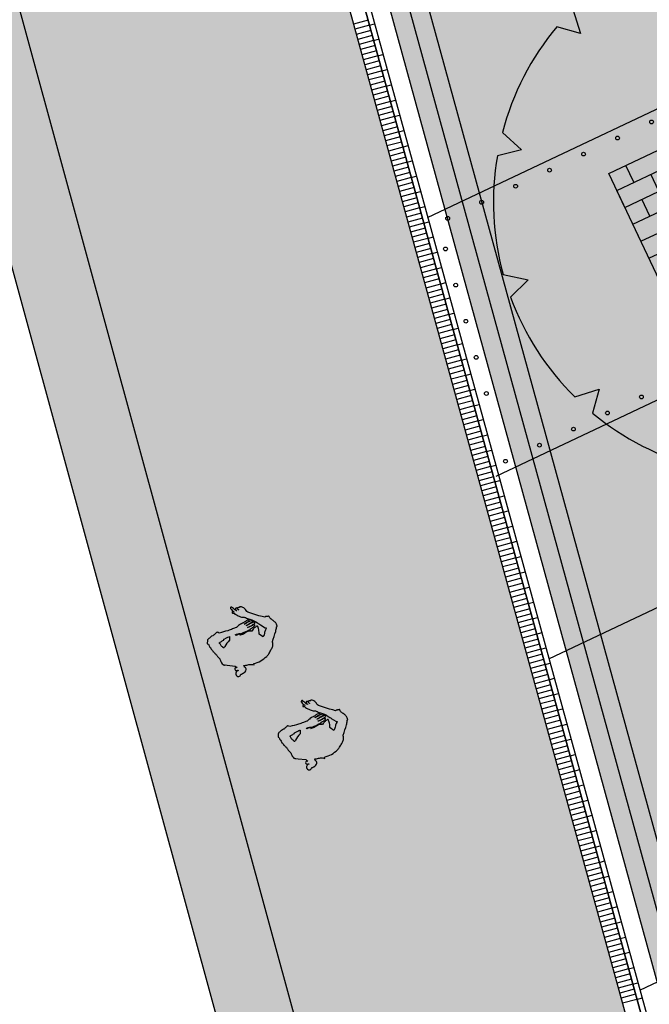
# Model space of a CAD drawing. Header units: metres. Extents: x 233585 to 233911, y 556986 to 557213.
# Tile 13 of 58: x 233748 to 233757, y 557077 to 557090. Entities that reach past the tile are written whole.
import ezdxf

# ---------------------------------------------------------------- set-up
doc = ezdxf.new("R2010")
doc.units = ezdxf.units.M
for name, color, linetype, true_color in [('_D_bepl hatch sierbeplanting', 7, 'Continuous', 0x5cab67), ('_D_Bomen1', 7, 'Continuous', 0x12f429), ('_D_People from above', 7, 'Continuous', 0xfc0000)]:
    doc.layers.add(name, color=color, linetype=linetype, true_color=true_color)
for name, color, linetype in [('_D_Buildings', 4, 'Continuous'), ('_D_Design lines', 5, 'Continuous'), ('_D_Fiets pinnen', 4, 'Continuous'), ('_D_Furniture', 2, 'Continuous'), ('_D_Hatch_Brick', 7, 'Continuous'), ('_D_Hatches_materials', 253, 'Continuous'), ('hatch', 254, 'Continuous')]:
    doc.layers.add(name, color=color, linetype=linetype)
pattern_1 = [(115.32957, (233765.316856, 557067.03655), (-0.091886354, 0.03284658), [0.276, -0.069, -0.069]), (205.32957, (233765.37922, 557067.06607), (-0.091886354, 0.03284658), [0.276, -0.138])]
pattern_2 = [(115.32957, (233757.10698, 557075.32204), (-0.13557928, -0.06417366), []), (205.32957, (233757.10698, 557075.32204), (0.1283473, -0.2711586), [0.15, -0.15]), (205.32957, (233756.90723, 557075.39345), (0.1283473, -0.2711586), [0.15, -0.15])]
pattern_3 = [(25.32957, (233760.73632, 557062.104), (-0.1069561, 0.2259655), []), (115.3296, (233760.7363, 557062.104), (-0.451931, -0.2139122), [0.25, -0.25]), (115.3296, (233760.85533, 557062.4369), (-0.451931, -0.2139122), [0.25, -0.25])]

# ---------------------------------------------------------------- blocks, each defined once
blk = doc.blocks.new('B6')
at = {"layer": 'hatch'}
h = blk.add_hatch(color=256, dxfattribs=at)
h.dxf.hatch_style = 1
edge = h.paths.add_edge_path()
edge.add_arc((-206.9, 90.7), 14.8, 255.2452, 269.6206)
edge.add_arc((-206.8, 104.1), 28.3, 269.6206, 290.0604)
edge.add_arc((-196.6, 76.1), 1.53, 14.43737, 110.0604, ccw=False)
edge.add_arc((-117.4, 53.7), 81, 163.66399, 175.47194)
edge.add_arc((-540.5, 96.9), 344.3, 348.05914, 353.87411, ccw=False)
edge.add_arc((-270.4, 39.7), 68.3, 315.13598, 348.05914, ccw=False)
edge.add_line((-222, -8.4), (-209.2, -10.9))
edge.add_arc((32.5, -43.5), 243.8, 172.32207, 203.54127)
edge.add_arc((-57.7, -82.7), 145.5, 203.54127, 215.60304)
edge.add_arc((5.6, -37.4), 223.4, 215.60304, 225.5419)
edge.add_arc((-168.9, -215.2), 25.8, 32.15607, 45.5419, ccw=False)
edge.add_arc((-89.3, -165.2), 68.3, 212.15607, 238.63532)
edge.add_arc((-86.6, -160.8), 73.4, 238.63532, 264.96412)
edge.add_arc((-94, -244.4), 10.6, 50.83882, 84.96412, ccw=False)
edge.add_arc((2399.6, 2817.3), 3938.1, 230.83882, 232.22303)
edge.add_arc((87.1, -166.5), 163.1, 232.22303, 245.68556)
edge.add_arc((16.9, -321.9), 7.47, 27.07141, 65.68556, ccw=False)
edge.add_arc((19.4, -320.7), 4.64, -14.48083, 27.07141, ccw=False)
edge.add_arc((25.5, -322.2), 1.62, 165.51917, 265.09106)
edge.add_arc((44.3, -102.6), 222.1, 265.09106, 269.57522)
edge.add_arc((43.1, -272.2), 52.5, 269.57522, 300.92546)
edge.add_arc((710.6, -1386.4), 1246.4, 119.48729, 120.92546, ccw=False)
edge.add_arc((73.9, -260.5), 47, 299.48729, 308.2854)
edge.add_arc((131.5, -333.4), 45.8, 89.59962, 128.2854, ccw=False)
edge.add_arc((131.8, -277.5), 10.1, 269.59962, 296.02121)
edge.add_arc((135.4, -284.9), 1.83, 296.02121, 363.97879)
edge.add_arc((468.3, -261.8), 331.8, 182.6286, 183.97879, ccw=False)
edge.add_arc((143.3, -276.7), 6.45, 140.6726, 182.6286, ccw=False)
edge.add_arc((134.6, -269.6), 4.79, 320.6726, 370.69621)
edge.add_arc((154.4, -265.8), 15.4, 173.75145, 190.69621, ccw=False)
edge.add_arc((145.5, -264.9), 6.4, 126.24855, 173.75145, ccw=False)
edge.add_arc((140.4, -258), 2.1, 306.24855, 386.58252)
edge.add_line((142.3, -257.1), (139.1, -250.5))
edge.add_line((139.1, -250.5), (153.8, -231.6))
edge.add_line((153.8, -231.6), (169.6, -205.9))
edge.add_line((169.6, -205.9), (235.4, -125.3))
edge.add_arc((258.3, -155.6), 38, 97.86634, 127.02785, ccw=False)
edge.add_arc((243.1, -45.7), 73, 277.86634, 310.20059)
edge.add_arc((261, -66.9), 45.2, 310.20059, 345.24572)
edge.add_arc((299, -76.9), 5.94, 345.24572, 415.1109)
edge.add_line((302.4, -72), (300.4, -70.6))
edge.add_arc((271, -39.4), 42.9, 313.15081, 315.97596)
edge.add_arc((296.7, -64.2), 7.14, 315.97596, 360.82695)
edge.add_line((303.9, -64.1), (303.8, -55.9))
edge.add_arc((301.9, -56.1), 1.89, 3.75335, 60.9646)
edge.add_arc((296.1, -66.4), 13.8, 60.9646, 106.00446)
edge.add_arc((297.9, -72.8), 20.4, 106.00446, 133.99554)
edge.add_arc((283.4, -57.7), 0.56, 121.25723, 313.99554, ccw=False)
edge.add_arc((316.3, -112), 64, 103.5854, 121.25723, ccw=False)
edge.add_arc((299.7, -43.3), 6.7, 283.5854, 311.14554)
edge.add_arc((298, -41.3), 9.24, 311.14554, 422.26033)
edge.add_arc((296.7, -43.8), 12.1, 62.26033, 104.90221)
edge.add_arc((296.7, -43.8), 12.1, 104.90221, 136.00476)
edge.add_arc((279, -26.8), 12.5, 283.99524, 316.00476, ccw=False)
edge.add_arc((281.9, -38.3), 0.623, 139.92254, 283.99524, ccw=False)
edge.add_arc((306.4, -58.9), 32.6, 119.77929, 139.92254, ccw=False)
edge.add_arc((15.6, 449.3), 552.9, 299.77929, 301.42555)
edge.add_arc((490.5, -327.9), 357.9, 118.57445, 121.42555, ccw=False)
edge.add_arc((333.8, -40.2), 30.3, 107.27833, 118.57445, ccw=False)
edge.add_arc((322.3, -3.3), 8.34, 287.27833, 347.46656)
edge.add_arc((322.1, -3.9), 8.42, 351.78015, 452.47117)
edge.add_line((321.7, 4.5), (318.1, 4.3))
edge.add_arc((349.8, -109.9), 118.5, 105.51899, 124.58134)
edge.add_arc((105.6, 244.3), 311.7, 304.30633, 304.58134, ccw=False)
edge.add_line((281.3, -13.1), (284.2, -10.1))
edge.add_arc((277.9, -4), 8.72, 315.94598, 363.14887)
edge.add_arc((270.5, -4.4), 16.2, 3.14887, 28.06819)
edge.add_arc((280.6, 1), 4.69, 28.06819, 137.85593)
edge.add_arc((284.9, -2.9), 10.4, 137.85593, 169.14626)
edge.add_arc((258.9, 2.1), 16.1, 330.60209, 349.14626, ccw=False)
edge.add_arc((267.4, -2.7), 6.24, 293.33703, 330.60209, ccw=False)
edge.add_arc((296.5, -70.1), 67.2, 113.33703, 130.95292)
edge.add_arc((488.7, -291.6), 360.5, 130.95292, 138.00421)
edge.add_arc((282.5, -106), 83, 138.00421, 161.20425)
edge.add_arc((185.5, -73), 19.5, 307.3909, 341.20425, ccw=False)
edge.add_arc((242.1, -147), 73.7, 127.3909, 142.6091)
edge.add_arc((923.7, -667.9), 931.5, 142.6091, 143.91968)
edge.add_arc((1.6, 4), 209.4, 302.74516, 323.91968, ccw=False)
edge.add_arc((225.3, -343.9), 204.2, 122.74516, 131.11094)
edge.add_line((91, -190), (89.7, -189.7))
edge.add_line((89.7, -189.7), (50.7, -219.9))
edge.add_arc((49.2, -218), 2.41, 262.22304, 307.77696, ccw=False)
edge.add_arc((48.6, -222.4), 2.03, 82.22304, 217.77696)
edge.add_arc((45.8, -224.6), 1.59, -70.64896, 37.77696, ccw=False)
edge.add_arc((48.3, -231.9), 6.18, 109.35104, 160.64896)
edge.add_arc((9.4, -245.6), 36.7, 25.34605, 40.35668)
edge.add_arc((-53.8, -299.3), 119.6, 40.35668, 55.71575)
edge.add_arc((157.7, 11), 255.9, 226.33435, 235.71575, ccw=False)
edge.add_line((-19, -174.1), (12.7, -151.5))
edge.add_arc((-32.6, -56.9), 104.8, 295.57714, 298.18074)
edge.add_line((16.9, -149.3), (23.2, -151.7))
edge.add_arc((83.8, 9.9), 172.5, 249.44148, 263.67555)
edge.add_arc((78.8, -35.7), 126.7, 263.67555, 272.96069)
edge.add_arc((85, -156.5), 5.72, 272.96069, 368.91816)
edge.add_arc((-61.9, -179.6), 154.5, 8.91816, 14.44629)
edge.add_arc((-3.1, -164.4), 93.7, 14.44629, 30.23726)
edge.add_arc((-165.5, -259.1), 281.7, 30.23726, 34.68595)
edge.add_arc((-7, -60.3), 82.6, 332.27274, 381.73545)
edge.add_arc((151, -10.7), 83.5, 165.45539, 193.24174, ccw=False)
edge.add_arc((42.6, 17.4), 28.5, 345.45539, 348.714)
edge.add_arc((19.4, -3.4), 53.3, 2.24008, 16.60219, ccw=False)
edge.add_arc((74.2, -1.2), 1.45, 182.24008, 350.44961)
edge.add_arc((144.3, -13), 69.6, 160.59426, 170.44961, ccw=False)
edge.add_arc((26.8, 28.4), 54.9, 340.59426, 357.81326)
edge.add_line((81.7, 26.3), (80, 45.2))
edge.add_line((80, 45.2), (87.9, 47.5))
edge.add_arc((2813.7, -79.1), 2728.7, 177.34035, 177.39086)
edge.add_arc((-254.8, 60.7), 343, 352.32891, 357.39086, ccw=False)
edge.add_arc((75.5, 16.2), 9.66, 327.97543, 352.32891, ccw=False)
edge.add_arc((106.6, -3.3), 27, 147.97543, 172.36923)
edge.add_arc((166.1, -11.2), 87.1, 172.36923, 187.95113)
edge.add_line((79.9, -23.3), (79.7, -41.7))
edge.add_line((79.7, -41.7), (82.3, -69.9))
edge.add_line((82.3, -69.9), (83.6, -79.5))
edge.add_arc((70.3, -81.3), 13.4, -9.18061, 7.73413, ccw=False)
edge.add_arc((106.7, -87.1), 23.4, 170.81939, 190.2427)
edge.add_arc((87.4, -90.6), 3.85, 190.2427, 294.72194)
edge.add_line((89, -94.1), (90.1, -106.9))
edge.add_arc((124.2, -104.2), 34.3, 184.55127, 201.55832)
edge.add_arc((-2.5, -154.2), 101.9, 11.43452, 21.55832, ccw=False)
edge.add_arc((109.4, -131.6), 12.2, 191.43452, 232.15664)
edge.add_arc((105, -137.3), 4.97, 232.15664, 337.84336)
edge.add_arc((91.8, -131.9), 19.2, 337.84336, 361.9882)
edge.add_arc((-496.3, -152.3), 607.6, 1.9882, 5.75114)
edge.add_arc((201.2, -82.1), 93.4, 175.62719, 185.75114, ccw=False)
edge.add_arc((108.9, -75), 0.795, -16.88683, 175.62719, ccw=False)
edge.add_line((109.6, -75.2), (109.9, -90.2))
edge.add_arc((199, -88.4), 89.1, 181.16471, 187.9668)
edge.add_arc((290.1, -75.6), 181.1, 187.9668, 194.09472)
edge.add_arc((-34.8, -157.2), 154, 7.42354, 14.09472, ccw=False)
edge.add_arc((143.5, -134), 25.9, 187.42354, 216.44899)
edge.add_arc((128.2, -145.3), 6.81, 216.44899, 287.87177)
edge.add_arc((127.5, -143.3), 8.9, 287.87177, 337.01181)
edge.add_arc((130.7, -144.7), 5.49, 337.01181, 366.62904)
edge.add_arc((65.5, -152.2), 71.1, 6.62904, 12.63418)
edge.add_arc((145.7, -134.3), 11.1, 178.67608, 192.63418, ccw=False)
edge.add_arc((103.1, -133.3), 31.5, 358.67608, 370.65084)
edge.add_arc((215.9, -112.1), 83.3, 178.89774, 190.65084, ccw=False)
edge.add_arc((69.6, -109.3), 63.1, 358.89774, 373.4505)
edge.add_arc((224.9, -72.1), 96.6, 184.79668, 193.4505, ccw=False)
edge.add_arc((190.2, -75), 61.8, 176.57736, 184.79668, ccw=False)
edge.add_arc((129.6, -71.4), 1.1, 79.43961, 176.57736, ccw=False)
edge.add_arc((129.7, -70.9), 0.587, 2.11802, 79.43961, ccw=False)
edge.add_arc((321.4, -63.8), 191.2, 182.11802, 186.31204)
edge.add_arc((197.2, -77.5), 66.3, 186.31204, 202.67328)
edge.add_arc((127.8, -106.5), 8.89, -4.50482, 22.67328, ccw=False)
edge.add_line((136.7, -107.2), (139.2, -131.1))
edge.add_arc((145.9, -130.4), 6.78, 186.00457, 339.4851)
edge.add_arc((141.2, -128.6), 11.8, 339.4851, 365.86199)
edge.add_line((153, -127.4), (152, -95.4))
edge.add_arc((111, -96.7), 41, 1.80154, 21.8133)
edge.add_arc((193, -63.9), 47.3, 173.62727, 201.8133, ccw=False)
edge.add_arc((146.5, -58.7), 0.534, -7.51533, 173.62727, ccw=False)
edge.add_line((147, -58.8), (149.9, -68.1))
edge.add_line((149.9, -68.1), (153.5, -80.7))
edge.add_line((153.5, -80.7), (154.4, -88.3))
edge.add_line((154.4, -88.3), (156.9, -104.5))
edge.add_arc((166.9, -103), 10.1, 188.7313, 238.70779)
edge.add_arc((164.1, -107.4), 4.86, 238.70779, 341.94511)
edge.add_arc((157.3, -105.2), 12.1, 341.94511, 382.00756)
edge.add_arc((171.8, -99.3), 3.54, 159.01048, 202.00756, ccw=False)
edge.add_line((168.5, -98.1), (168, -86.5))
edge.add_arc((119.5, -88.5), 48.6, 2.31539, 14.43723)
edge.add_arc((6545.3, 1565.8), 6586.8, 194.22923, 194.43723, ccw=False)
edge.add_arc((185, -47), 25.2, 177.14537, 194.22923, ccw=False)
edge.add_arc((64.3, -41), 95.7, 357.14537, 380.75554)
edge.add_arc((-315.4, -184.9), 501.7, 20.75554, 23.43846)
edge.add_arc((155.5, 19.3), 11.6, 175.23281, 203.43846, ccw=False)
edge.add_arc((-106.2, 41.1), 251.1, 355.23281, 362.78844)
edge.add_arc((447.7, 68.1), 303.5, 174.17719, 182.78844, ccw=False)
edge.add_arc((-1036.2, 236.5), 1190, 353.35812, 357.15616)
edge.add_arc((133.8, 209.2), 36.8, 300.28429, 332.51349)
edge.add_arc((160.3, 195.4), 6.88, 332.51349, 387.48651)
edge.add_arc((215.3, 224.1), 55.2, 200.88064, 207.48651, ccw=False)
edge.add_arc((-1032.6, -252), 1280.4, 20.88064, 22.1432)
edge.add_arc((173, 238.6), 21.2, 177.43504, 202.1432, ccw=False)
edge.add_arc((96.9, 242.1), 55.1, 357.43504, 379.12426)
edge.add_arc((-1217, -213.5), 1445.7, 19.12426, 20.32896)
edge.add_arc((123.5, 283.1), 16.1, 20.32896, 74.56424)
edge.add_arc((136.3, 329.3), 31.9, 235.40606, 254.56424, ccw=False)
edge.add_arc((94.9, 269.3), 41.1, 55.40606, 74.25412)
edge.add_arc((104.2, 302.4), 6.68, 74.25412, 149.12927)
edge.add_arc((93.6, 308.8), 5.7, 283.98184, 329.12927, ccw=False)
edge.add_arc((81.7, 356.7), 55.1, 267.00537, 283.98184, ccw=False)
edge.add_arc((78, 285.9), 15.8, 87.00537, 116.37029)
edge.add_arc((54.6, 333), 36.8, 266.47653, 296.37029, ccw=False)
edge.add_arc((50.9, 273.4), 22.9, 86.47653, 123.52347)
edge.add_arc((24.7, 313), 24.6, 266.82817, 303.52347, ccw=False)
edge.add_arc((23, 282.4), 6.05, 86.82817, 133.48675)
edge.add_arc((9.8, 296.4), 13.2, 292.66514, 313.48675, ccw=False)
edge.add_arc((856.7, -1731.8), 2184.8, 112.66514, 113.29291)
edge.add_arc((-48, 369.7), 103.3, 280.23852, 293.29291, ccw=False)
edge.add_arc((-16.7, 196.5), 72.8, 100.23852, 111.11347)
edge.add_arc((7.9, 132.6), 141.3, 111.11347, 118.47077)
edge.add_arc((-65.3, 267.6), 12.3, 267.28833, 298.47077, ccw=False)
edge.add_arc((-72.6, 113.6), 141.8, 87.28833, 105.65323)
edge.add_arc((-102.5, 220.3), 31.1, 105.65323, 141.78257)
edge.add_arc((-120.8, 234.7), 7.68, 141.78257, 188.21743)
edge.add_arc((-133.8, 232.9), 5.41, -29.62818, 8.21743, ccw=False)
edge.add_line((-129.1, 230.2), (-138.7, 213.3))
edge.add_line((-138.7, 213.3), (-170.7, 151.6))
edge.add_arc((230.2, -494.5), 760.5, 121.82072, 123.57959)
edge.add_arc((-199.7, 148.3), 13.1, 315.17837, 368.24292)
edge.add_arc((-197.4, 152.2), 10.9, 349.43163, 406.67378)
edge.add_arc((-199.5, 149.9), 13.9, 46.67378, 152.75991)
edge.add_arc((-197.3, 148.8), 16.5, 152.75991, 188.03999)
edge.add_arc((-221, 145.4), 7.46, -35.74171, 8.03999, ccw=False)
edge.add_arc((-216.8, 142.4), 2.29, 172.33717, 324.25829, ccw=False)
edge.add_arc((-244.3, 146.1), 25.5, 352.33717, 417.78224)
edge.add_arc((-244.4, 146), 25.7, 57.78224, 139.42846)
edge.add_arc((-249.4, 150.3), 19.1, 139.42846, 206.8312)
edge.add_arc((-224.2, 163), 47.3, 206.8312, 225.86526)
edge.add_arc((-258.9, 127.2), 2.49, -32.42803, 45.86526, ccw=False)
edge.add_arc((-248, 120.3), 10.4, 147.57197, 212.42803)
edge.add_arc((-266.4, 108.7), 11.4, -1.954, 32.42803, ccw=False)
edge.add_arc((-212.8, 106.8), 42.2, 178.046, 239.17435)
edge.add_arc((-225.5, 85.6), 17.5, 239.17435, 327.95953)
edge = h.paths.add_edge_path(flags=16)
edge.add_line((91.1, 104), (61.1, 115.6))
edge.add_arc((-116.9, 41.2), 192.9, 22.69797, 43.63188)
edge.add_arc((45.8, 196.2), 31.8, 200.20329, 223.63188, ccw=False)
edge.add_arc((19.5, 186.6), 3.8, 99.79671, 200.20329, ccw=False)
edge.add_arc((-16.4, 394.8), 207.5, 279.79671, 281.21343)
edge.add_arc((20.1, 210.7), 19.8, 281.21343, 318.78657)
edge.add_arc((43.4, 190.2), 11.3, 101.21343, 138.78657, ccw=False)
edge.add_arc((-63.1, 727.3), 536.3, 281.21343, 283.99032)
edge.add_arc((68.5, 199.2), 7.95, 56.29321, 103.99032, ccw=False)
edge.add_arc((70.6, 202.3), 4.18, 3.70679, 56.29321, ccw=False)
edge.add_arc((168.1, 208.7), 93.5, 183.70679, 189.63363)
edge.add_arc((196.8, 213.5), 122.6, 189.63363, 196.73078)
edge.add_arc((35.8, 165.2), 45.5, -2.66964, 16.73078, ccw=False)
edge.add_arc((83.1, 162.9), 1.84, 177.33036, 275.55924)
edge.add_arc((49.4, 508.6), 349.1, 275.55924, 275.99703)
edge.add_line((85.9, 161.4), (90.7, 127.5))
edge.add_arc((-1.1, 114.3), 92.7, -3.93104, 8.17814, ccw=False)
edge.add_arc((2813.7, -79.1), 2728.7, 176.06896, 176.1515)
at = {"color": 0}
for points in [[(-210.7, 76.3, 0.062807), (-207, 75.8, 0.089423), (-197.1, 77.5, -0.443259), (-195.1, 76.5, 0.051568), (-198.1, 60.1, -0.025378), (-203.6, 25.6, -0.144651), (-222, -8.4), (-209.2, -10.9, 0.137068), (-191.1, -140.8, 0.052678), (-176, -167.4, 0.043394), (-150.8, -196.8, -0.058473), (-147.1, -201.5, 0.116054), (-124.8, -223.5, 0.115389), (-93, -233.9, -0.15001), (-87.3, -236.2, 0.00604), (-12.8, -295.4, 0.058809), (20, -315.1, -0.170099), (23.5, -318.6, -0.183319), (23.9, -321.8, 0.464035), (25.3, -323.8, 0.019568), (42.7, -324.7, 0.137651), (70, -317.2, -0.006275), (97.1, -301.5, 0.038408), (103.1, -297.4, -0.17042), (131.8, -287.6, 0.115799), (136.3, -286.6, 0.305528), (137.3, -284.8, -0.005891), (136.8, -277, -0.18514), (138.3, -272.6, 0.221803), (139.3, -268.7, -0.07407), (139.1, -264.2, -0.210291), (141.7, -259.7, 0.365621), (142.3, -257.1), (139.1, -250.5), (153.8, -231.6), (169.6, -205.9), (235.4, -125.3, -0.127932), (253.1, -118, 0.142028), (290.2, -101.4, 0.154116), (304.7, -78.4, 0.314652), (302.4, -72), (300.4, -70.6, 0.012328), (301.9, -69.1, 0.198237), (303.9, -64.1), (303.8, -55.9, 0.254949), (302.8, -54.4, 0.199093), (292.3, -53.2, 0.122745), (283.8, -58.2, -1.117833), (283.1, -57.3, -0.077261), (301.3, -49.8, 0.120837), (304.1, -48.3, 0.526765), (302.3, -33.2, 0.188237), (293.6, -32.2, 0.13655), (288, -35.5, -0.140583), (282.1, -38.9, -0.727027), (281.4, -37.9, -0.088119), (290.2, -30.6, 0.007183), (303.9, -22.5, -0.012441), (319.3, -13.6, -0.049329), (324.8, -11.3, 0.26883), (330.4, -5.1, 0.469984), (321.7, 4.5), (318.1, 4.3, 0.083368), (282.5, -12.3, -0.0012), (281.3, -13.1), (284.2, -10.1, 0.208924), (286.7, -3.6, 0.109162), (284.8, 3.2, 0.519391), (277.2, 4.1, 0.137385), (274.7, -0.9, -0.081091), (272.9, -5.8, -0.164048), (269.9, -8.5, 0.077016), (252.5, -19.4, 0.030777), (220.9, -50.5, 0.101576), (204, -79.3, -0.148619), (197.4, -88.5, 0.0665), (183.6, -102.3, 0.005719), (170.8, -119.3, -0.092655), (114.8, -172.1, 0.036519), (91, -190), (89.7, -189.7), (50.7, -219.9, -0.201426), (48.9, -220.4, 0.67168), (47, -223.6, -0.511869), (46.3, -226.1, 0.227644), (42.5, -229.9, 0.06559), (37.3, -221.8, 0.067117), (13.5, -200.4, -0.040957), (-19, -174.1), (12.7, -151.5, 0.011361), (16.9, -149.3), (23.2, -151.7, 0.062188), (64.8, -161.6, 0.040536), (85.3, -162.2, 0.445006), (90.7, -155.6, 0.024126), (87.6, -141, 0.06901), (77.9, -117.2, 0.019414), (66.1, -98.8, 0.219236), (69.7, -29.8, -0.121838), (70.2, 10.3, 0.014219), (70.5, 11.9, -0.062749), (72.7, -1.3, 0.902061), (75.6, -1.5, -0.043029), (78.6, 10.1, 0.075274), (81.7, 26.3), (80, 45.2), (87.9, 47.5, 0.00022), (87.8, 45.1, -0.022091), (85.1, 14.9, -0.106664), (83.7, 11.1, 0.106842), (79.9, 0.3, 0.068094), (79.9, -23.3), (79.7, -41.7), (82.3, -69.9), (83.6, -79.5, -0.073939), (83.6, -83.4, 0.084954), (83.6, -91.3, 0.490324), (89, -94.1), (89, -94.1), (90.1, -106.9, 0.074344), (92.3, -116.8, -0.044202), (97.5, -134, 0.179578), (101.9, -141.2, 0.496876), (109.6, -139.2, 0.105743), (111, -131.2, 0.01642), (108.3, -91.4, -0.044203), (108.1, -74.9, -1.115634), (109.6, -75.2), (109.9, -90.2, 0.029688), (110.8, -100.7, 0.026744), (114.5, -119.7, -0.029117), (117.8, -137.3, 0.127329), (122.7, -149.4, 0.322137), (130.2, -151.8, 0.217761), (135.7, -146.8, 0.129954), (136.1, -144, 0.026208), (134.9, -136.7, -0.060979), (134.6, -134, 0.052297), (134.1, -127.5, -0.051328), (132.6, -110.5, 0.063584), (130.9, -94.6, -0.037777), (128.6, -80.2, -0.035879), (128.5, -71.3, -0.45119), (129.8, -70.3, -0.350791), (130.3, -70.9, 0.018302), (131.3, -84.8, 0.071511), (136, -103.1, -0.119146), (136.7, -107.2), (139.2, -131.1, 0.791742), (152.3, -132.7, 0.115602), (153, -127.4), (152, -95.4, 0.08754), (149, -81.5, -0.123609), (146, -58.6, -1.010021), (147, -58.8), (149.9, -68.1), (153.5, -80.7), (154.4, -88.3), (156.9, -104.5, 0.221587), (161.6, -111.6, 0.48362), (168.8, -108.9, 0.176608), (168.5, -100.7, -0.189843), (168.5, -98.1), (168, -86.5, 0.052941), (166.5, -76.4, -0.000908), (160.6, -53.2, -0.074681), (159.8, -45.8, 0.103385), (153.7, -7.1, 0.011707), (144.9, 14.7, -0.123696), (144, 20.2, 0.03298), (144.6, 53.3, -0.037591), (145.8, 98.9, 0.016574), (152.3, 177.5, 0.141561), (166.4, 192.3, 0.244574), (166.4, 198.6, -0.028832), (163.8, 204.4, 0.005509), (153.4, 230.7, -0.108229), (151.9, 239.6, 0.094921), (148.9, 260.1, 0.005257), (138.6, 288.7, 0.241165), (127.8, 298.6, -0.083789), (118.2, 303.1, 0.082426), (106, 308.8, 0.338847), (98.5, 305.8, -0.199581), (95, 303.2, -0.07421), (78.8, 301.7, 0.128834), (71, 300, -0.131181), (52.4, 296.3, 0.163071), (38.3, 292.5, -0.161496), (23.4, 288.5, 0.206447), (18.9, 286.8, -0.091102), (14.8, 284.2, 0.002739), (-7.2, 274.9, -0.057022), (-29.7, 268.1, 0.047487), (-43, 264.4, 0.032113), (-59.4, 256.8, -0.136905), (-65.9, 255.3, 0.080304), (-110.8, 250.2, 0.158963), (-126.9, 239.5, 0.205429), (-128.4, 233.6, -0.16665), (-129.1, 230.2), (-138.7, 213.3), (-170.7, 151.6, 0.007675), (-190.4, 139, 0.235766), (-186.7, 150.2, 0.255093), (-189.9, 160.1, 0.499051), (-211.9, 156.3, 0.155166), (-213.6, 146.5, -0.193392), (-214.9, 141.1, -0.780732), (-219, 142.7, 0.293582), (-230.7, 167.7, 0.372126), (-263.9, 162.7, 0.302883), (-266.4, 141.6, 0.083243), (-257.2, 129, -0.355559), (-256.8, 125.9, 0.290792), (-256.8, 114.7, -0.151156), (-255, 108.3, 0.273233), (-234.5, 70.6, 0.408017)], [(91.1, 104), (61.1, 115.6), (61.1, 115.6, 0.091596), (22.8, 174.3, -0.102584), (15.9, 185.3, -0.468469), (18.9, 190.3, 0.006182), (23.9, 191.3, 0.165429), (34.9, 197.6, -0.165429), (41.2, 201.3, 0.012117), (66.6, 206.9, -0.211176), (72.9, 205.8, -0.233565), (74.8, 202.6, 0.025866), (75.9, 193, 0.030977), (79.4, 178.2, -0.084853), (81.2, 163, 0.456933), (83.3, 161.1, 0.00191), (85.9, 161.4), (90.7, 127.5, -0.052885), (91.4, 107.9, 0.00036)]]:
    blk.add_lwpolyline(points, format="xyb", close=True, dxfattribs=at)
blk = doc.blocks.new('*U2')
at = {"color": 0, "linetype": 'ByBlock', "lineweight": -2}
for p, q in [((-15.9, 334.8), (-31.8, 363.7)), ((0, 365), (-15.9, 334.8)), ((153.7, 297.9), (154.3, 330.8)), ((-182.5, 316.1), (-181.2, 282)), ((182.5, 316.1), (153.7, 297.9)), ((-181.2, 282), (-209.4, 299)), ((282, 181.2), (299, 209.4)), ((-316.1, 182.5), (-297.9, 153.7)), ((316.1, 182.5), (282, 181.2)), ((-297.9, 153.7), (-330.8, 154.3)), ((334.8, 15.9), (363.7, 31.8)), ((365, 0), (334.8, 15.9)), ((-365, 0), (-334.8, -15.9)), ((-334.8, -15.9), (-363.7, -31.8)), ((316.1, -182.5), (297.9, -153.7)), ((297.9, -153.7), (330.8, -154.3)), ((-316.1, -182.5), (-282, -181.2)), ((-282, -181.2), (-299, -209.4)), ((182.5, -316.1), (181.2, -282)), ((181.2, -282), (209.4, -299)), ((-182.5, -316.1), (-153.7, -297.9)), ((-153.7, -297.9), (-154.3, -330.8)), ((0, -365), (15.9, -334.8)), ((15.9, -334.8), (31.8, -363.7))]:
    blk.add_line(p, q, dxfattribs=at)
blk.add_circle((0, 0), 7.61, dxfattribs=at)
for start, end in [(95, 120), (65, 90), (35, 60), (125, 150), (5, 30), (155, 180), (335, 359.9999), (185, 210), (305, 330), (215, 240), (275, 300), (245, 270)]:
    blk.add_arc((0, 0), 365, start, end, dxfattribs=at)
blk = doc.blocks.new('Punaise')
at = {"layer": '_D_Furniture', "color": 1, "true_color": 0xfc0000}
blk.add_circle((0, 0), 0.025, dxfattribs=at)
blk = doc.blocks.new('*U56')
at = {"layer": '_D_Furniture'}
blk.add_blockref('Punaise', (0, 0), dxfattribs=at)
blk = doc.blocks.new('*U57')
at = {"layer": '_D_Fiets pinnen', "color": 0, "linetype": 'ByBlock', "lineweight": -2, "transparency": 16777216}
for p, rotation in [((233759.436, 557090.116), 205.3295719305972), ((233759.783, 557090.038), 115.3295719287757), ((233758.984, 557089.902), 205.3295719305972), ((233758.532, 557089.688), 205.3295719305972), ((233759.997, 557089.586), 115.3295719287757), ((233758.08, 557089.474), 205.3295719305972), ((233757.628, 557089.26), 205.3295719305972), ((233760.211, 557089.134), 115.3295719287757), ((233757.176, 557089.046), 205.3295719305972), ((233756.724, 557088.832), 205.3295719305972), ((233756.272, 557088.618), 205.3295719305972), ((233760.425, 557088.682), 115.3295719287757), ((233755.82, 557088.404), 205.3295719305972), ((233755.368, 557088.19), 205.3295719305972), ((233760.639, 557088.23), 115.3295719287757), ((233754.916, 557087.976), 205.3295719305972), ((233760.853, 557087.778), 115.3295719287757), ((233754.464, 557087.763), 205.3295719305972), ((233754.013, 557087.549), 205.3295719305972), ((233761.067, 557087.326), 115.3295719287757), ((233753.984, 557087.142), 285.7646534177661), ((233760.656, 557087.098), 25.32957193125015), ((233760.204, 557086.884), 25.32957193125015), ((233754.119, 557086.661), 285.7646534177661), ((233759.752, 557086.67), 25.32957193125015), ((233759.301, 557086.456), 25.32957193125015), ((233758.849, 557086.242), 25.32957193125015), ((233754.255, 557086.18), 285.7646534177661), ((233758.397, 557086.028), 25.32957193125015), ((233757.945, 557085.814), 25.32957193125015), ((233754.391, 557085.699), 285.7646534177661), ((233757.493, 557085.6), 25.32957193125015), ((233757.041, 557085.386), 25.32957193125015), ((233754.527, 557085.218), 285.7646534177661), ((233756.589, 557085.172), 25.32957193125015), ((233756.137, 557084.959), 25.32957193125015), ((233755.685, 557084.745), 25.32957193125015), ((233755.233, 557084.531), 25.32957193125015), ((233754.781, 557084.317), 25.32957193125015)]:
    blk.add_blockref('*U56', p, dxfattribs=dict(at, rotation=rotation))
blk = doc.blocks.new('*U58')
at = {"layer": '_D_Hatches_materials', "color": 254, "true_color": 0xe7d8d3}
blk.add_lwpolyline([(0, 0), (0, 0.2)], dxfattribs=at)
blk = doc.blocks.new('*U59')
at = {"layer": '_D_Furniture', "color": 0, "linetype": 'ByBlock', "lineweight": -2, "transparency": 16777216, "rotation": 105.3535812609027}
for p in [(233752.953, 557090.185), (233752.972, 557090.118), (233752.99, 557090.05), (233753.009, 557089.983), (233753.027, 557089.915), (233753.046, 557089.848), (233753.065, 557089.78), (233753.083, 557089.713), (233753.102, 557089.645), (233753.12, 557089.578), (233753.139, 557089.51), (233753.157, 557089.443), (233753.176, 557089.375), (233753.194, 557089.308), (233753.213, 557089.24), (233753.231, 557089.173), (233753.25, 557089.105), (233753.268, 557089.038), (233753.287, 557088.97), (233753.305, 557088.903), (233753.324, 557088.835), (233753.343, 557088.768), (233753.361, 557088.7), (233753.38, 557088.633), (233753.398, 557088.565), (233753.417, 557088.498), (233753.435, 557088.43), (233753.454, 557088.363), (233753.472, 557088.295), (233753.491, 557088.228), (233753.509, 557088.16), (233753.528, 557088.093), (233753.546, 557088.025), (233753.565, 557087.958), (233753.583, 557087.89), (233753.602, 557087.823), (233753.621, 557087.755), (233753.639, 557087.688), (233753.658, 557087.62), (233753.676, 557087.553), (233753.695, 557087.485), (233753.713, 557087.418), (233753.732, 557087.35), (233753.75, 557087.283), (233753.769, 557087.215), (233753.787, 557087.148), (233753.806, 557087.08), (233753.824, 557087.013), (233753.843, 557086.945), (233753.862, 557086.878), (233753.88, 557086.81), (233753.899, 557086.743), (233753.917, 557086.675), (233753.936, 557086.608), (233753.954, 557086.54), (233753.973, 557086.473), (233753.991, 557086.405), (233754.01, 557086.338), (233754.028, 557086.27), (233754.047, 557086.203), (233754.065, 557086.135), (233754.084, 557086.068), (233754.102, 557086), (233754.121, 557085.933), (233754.14, 557085.865), (233754.158, 557085.798), (233754.177, 557085.73), (233754.195, 557085.663), (233754.214, 557085.595), (233754.232, 557085.528), (233754.251, 557085.46), (233754.269, 557085.393), (233754.288, 557085.325), (233754.306, 557085.258), (233754.325, 557085.19), (233754.343, 557085.123), (233754.362, 557085.055), (233754.38, 557084.988), (233754.399, 557084.92), (233754.418, 557084.853), (233754.436, 557084.785), (233754.455, 557084.718), (233754.473, 557084.65), (233754.492, 557084.583), (233754.51, 557084.515), (233754.529, 557084.448), (233754.547, 557084.38), (233754.566, 557084.313), (233754.584, 557084.245), (233754.603, 557084.178), (233754.621, 557084.11), (233754.64, 557084.043), (233754.658, 557083.975), (233754.677, 557083.908), (233754.696, 557083.84), (233754.714, 557083.773), (233754.733, 557083.705), (233754.751, 557083.638), (233754.77, 557083.57), (233754.788, 557083.503), (233754.807, 557083.435), (233754.825, 557083.368), (233754.844, 557083.3), (233754.862, 557083.233), (233754.881, 557083.165), (233754.899, 557083.098), (233754.918, 557083.03), (233754.936, 557082.963), (233754.955, 557082.895), (233754.974, 557082.828), (233754.992, 557082.76), (233755.011, 557082.693), (233755.029, 557082.625), (233755.048, 557082.558), (233755.066, 557082.49), (233755.085, 557082.423), (233755.103, 557082.355), (233755.122, 557082.288), (233755.14, 557082.22), (233755.159, 557082.153), (233755.177, 557082.085), (233755.196, 557082.018), (233755.215, 557081.95), (233755.233, 557081.883), (233755.252, 557081.815), (233755.27, 557081.748), (233755.289, 557081.68), (233755.307, 557081.613), (233755.326, 557081.545), (233755.344, 557081.478), (233755.363, 557081.41), (233755.381, 557081.343), (233755.4, 557081.275), (233755.418, 557081.208), (233755.437, 557081.14), (233755.455, 557081.073), (233755.474, 557081.005), (233755.493, 557080.938), (233755.511, 557080.87), (233755.53, 557080.802), (233755.548, 557080.735), (233755.567, 557080.667), (233755.585, 557080.6), (233755.604, 557080.532), (233755.622, 557080.465), (233755.641, 557080.397), (233755.659, 557080.33), (233755.678, 557080.262), (233755.696, 557080.195), (233755.715, 557080.127), (233755.733, 557080.06), (233755.752, 557079.992), (233755.771, 557079.925), (233755.789, 557079.857), (233755.808, 557079.79), (233755.826, 557079.722), (233755.845, 557079.655), (233755.863, 557079.587), (233755.882, 557079.52), (233755.9, 557079.452), (233755.919, 557079.385), (233755.937, 557079.317), (233755.956, 557079.25), (233755.974, 557079.182), (233755.993, 557079.115), (233756.011, 557079.047), (233756.03, 557078.98), (233756.049, 557078.912), (233756.067, 557078.845), (233756.086, 557078.777), (233756.104, 557078.71), (233756.123, 557078.642), (233756.141, 557078.575), (233756.16, 557078.507), (233756.178, 557078.44), (233756.197, 557078.372), (233756.215, 557078.305), (233756.234, 557078.237), (233756.252, 557078.17), (233756.271, 557078.102), (233756.289, 557078.035), (233756.308, 557077.967), (233756.327, 557077.9), (233756.345, 557077.832), (233756.364, 557077.765), (233756.382, 557077.697), (233756.401, 557077.63), (233756.419, 557077.562), (233756.438, 557077.495), (233756.456, 557077.427), (233756.475, 557077.36), (233756.493, 557077.292), (233756.512, 557077.225), (233756.53, 557077.157)]:
    blk.add_blockref('*U58', p, dxfattribs=at)
blk = doc.blocks.new('*U60')
at = {"layer": '_D_Hatches_materials', "color": 254, "true_color": 0xe7d8d3}
blk.add_lwpolyline([(0, 0), (0, -0.07)], dxfattribs=at)
blk = doc.blocks.new('*U61')
at = {"layer": '_D_Furniture', "color": 0, "linetype": 'ByBlock', "lineweight": -2, "transparency": 16777216, "rotation": 105.3535812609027}
for p in [(233752.972, 557090.118), (233753.027, 557089.915), (233753.083, 557089.713), (233753.139, 557089.51), (233753.194, 557089.308), (233753.25, 557089.105), (233753.305, 557088.903), (233753.361, 557088.7), (233753.417, 557088.498), (233753.472, 557088.295), (233753.528, 557088.093), (233753.583, 557087.89), (233753.639, 557087.688), (233753.695, 557087.485), (233753.75, 557087.283), (233753.806, 557087.08), (233753.862, 557086.878), (233753.917, 557086.675), (233753.973, 557086.473), (233754.028, 557086.27), (233754.084, 557086.068), (233754.14, 557085.865), (233754.195, 557085.663), (233754.251, 557085.46), (233754.306, 557085.258), (233754.362, 557085.055), (233754.418, 557084.853), (233754.473, 557084.65), (233754.529, 557084.448), (233754.584, 557084.245), (233754.64, 557084.043), (233754.696, 557083.84), (233754.751, 557083.638), (233754.807, 557083.435), (233754.862, 557083.233), (233754.918, 557083.03), (233754.974, 557082.828), (233755.029, 557082.625), (233755.085, 557082.423), (233755.14, 557082.22), (233755.196, 557082.018), (233755.252, 557081.815), (233755.307, 557081.613), (233755.363, 557081.41), (233755.418, 557081.208), (233755.474, 557081.005), (233755.53, 557080.802), (233755.585, 557080.6), (233755.641, 557080.397), (233755.696, 557080.195), (233755.752, 557079.992), (233755.808, 557079.79), (233755.863, 557079.587), (233755.919, 557079.385), (233755.974, 557079.182), (233756.03, 557078.98), (233756.086, 557078.777), (233756.141, 557078.575), (233756.197, 557078.372), (233756.252, 557078.17), (233756.308, 557077.967), (233756.364, 557077.765), (233756.419, 557077.562), (233756.475, 557077.36), (233756.53, 557077.157)]:
    blk.add_blockref('*U60', p, dxfattribs=at)

msp = doc.modelspace()

# ---------------------------------------------------------------- hatches: boundary and pattern name
at = {"layer": '_D_bepl hatch sierbeplanting', "true_color": 0x5cab67}
h = msp.add_hatch(dxfattribs=at)
h.set_pattern_fill('1000_500_HALFSTV', color=105, scale=0.0005, pattern_type=2)
h.set_pattern_definition([(25.3296, (233760.73632, 557062.104), (-0.1069561, 0.2259655), []), (115.3296, (233760.7363, 557062.104), (-0.451931, -0.213912), [0.25, -0.25]), (115.3296, (233760.85533, 557062.4369), (-0.451931, -0.213912), [0.25, -0.25])])
h.paths.add_polyline_path([(233756.154, 557088.147), (233767.452, 557093.495), (233768.522, 557091.236), (233757.224, 557085.888)])
at = {"layer": '_D_Hatch_Brick', "true_color": 0xe7d8d3}
h = msp.add_hatch(dxfattribs=at)
h.set_pattern_fill('207_69_KEPERV', color=254, scale=0.001, angle=90, pattern_type=2)
h.set_pattern_definition(pattern_1)
h.paths.add_polyline_path([(233756.45, 557076.697), (233739.902, 557136.964), (233727.255, 557136.536), (233728.256, 557132.845), (233727.584, 557132.662), (233732.797, 557113.79), (233740.321, 557115.837), (233751.383, 557075.309)])
h = msp.add_hatch(dxfattribs=at)
h.set_pattern_fill('207_69_KEPERV', color=254, scale=0.001, angle=90, pattern_type=2)
h.set_pattern_definition(pattern_1)
edge = h.paths.add_edge_path()
edge.add_line((233755.843, 557059.831), (233755.839, 557059.828))
edge.add_line((233755.839, 557059.828), (233756.161, 557059.444))
edge.add_line((233756.161, 557059.444), (233758.415, 557056.694))
edge.add_arc((233770.281, 557040.594), 20, 115.3296, 126.3895, ccw=False)
edge.add_line((233761.724, 557058.671), (233818.575, 557085.664))
edge.add_line((233818.575, 557085.664), (233818.575, 557085.664))
edge.add_line((233818.575, 557085.664), (233814.861, 557093.531))
edge.add_line((233814.861, 557093.531), (233811.942, 557092.15))
edge.add_line((233811.942, 557092.15), (233810.32, 557095.336))
edge.add_line((233810.32, 557095.336), (233807.034, 557093.66))
edge.add_line((233807.034, 557093.66), (233811.116, 557085.652))
edge.add_line((233811.116, 557085.652), (233760.561, 557061.722))
edge.add_line((233760.561, 557061.722), (233756.45, 557076.697))
edge.add_line((233756.45, 557076.697), (233751.383, 557075.309))
edge.add_line((233751.383, 557075.309), (233751.383, 557075.308))
edge.add_line((233751.383, 557075.308), (233752.97, 557069.575))
edge.add_arc((233752.19, 557065.542), 4.108, -50.4679, 79.0602, ccw=False)
edge.add_line((233754.805, 557062.374), (233740.351, 557050.525))
edge.add_line((233740.351, 557050.525), (233740.998, 557049.762))
edge.add_line((233740.998, 557049.762), (233754.813, 557061.088))
edge.add_line((233754.813, 557061.088), (233755.843, 557059.831))
h = msp.add_hatch(dxfattribs=at)
h.set_pattern_fill('207_69_KEPERV', color=254, scale=0.001, angle=90, pattern_type=2)
h.set_pattern_definition([(115.32957, (233760.89854, 557062.45738), (-0.09188635, 0.03284658), [0.276, -0.069, -0.069]), (205.32957, (233760.96091, 557062.4869), (-0.09188635, 0.03284658), [0.276, -0.138])])
h.paths.add_polyline_path([(233812.579, 557082.189), (233761.938, 557058.219, 0.060952), (233757.935, 557055.688), (233755.129, 557053.393), (233756.204, 557052.111), (233760.492, 557055.707, -0.06407), (233764.789, 557058.462), (233786.057, 557068.529, -0.016897), (233787.297, 557069.065), (233812.11, 557078.818)])
at = {"layer": '_D_Hatches_materials'}
h = msp.add_hatch(dxfattribs=at)
h.set_pattern_fill('1000_500_HALFSTV', color=256, scale=0.0003, angle=90, pattern_type=2)
h.set_pattern_definition(pattern_2)
edge = h.paths.add_edge_path()
edge.add_line((233766.733, 557097.027), (233753.169, 557090.607))
edge.add_line((233753.169, 557090.607), (233753.976, 557087.67))
edge.add_line((233753.976, 557087.67), (233770.21, 557095.354))
edge.add_arc((233783.639, 557127.71), 35.032, 241.1445, 247.4587, ccw=False)
edge = h.paths.add_edge_path()
edge.add_line((233761.018, 557100.96), (233751.556, 557096.482))
edge.add_line((233751.556, 557096.482), (233752.497, 557093.055))
edge.add_line((233752.497, 557093.055), (233764.175, 557098.582))
edge.add_arc((233783.639, 557127.71), 35.033, 229.7796, 236.2473, ccw=False)
edge = h.paths.add_edge_path()
edge.add_line((233756.888, 557105.09), (233750.078, 557101.867))
edge.add_line((233750.078, 557101.867), (233751.153, 557097.95))
edge.add_line((233751.153, 557097.95), (233759.797, 557102.042))
edge.add_arc((233783.639, 557127.71), 35.033, 220.2159, 227.1119, ccw=False)
edge = h.paths.add_edge_path()
edge.add_line((233754.438, 557108.356), (233749.002, 557105.783))
edge.add_line((233749.002, 557105.783), (233749.943, 557102.356))
edge.add_line((233749.943, 557102.356), (233756.557, 557105.487))
edge.add_arc((233783.639, 557127.71), 35.033, 213.535, 219.3714, ccw=False)
edge = h.paths.add_edge_path()
edge.add_line((233752.192, 557112.272), (233747.793, 557110.189))
edge.add_line((233747.793, 557110.189), (233748.599, 557107.252))
edge.add_line((233748.599, 557107.252), (233753.631, 557109.633))
edge.add_arc((233783.639, 557127.71), 35.033, 206.1472, 211.0633, ccw=False)
edge = h.paths.add_edge_path()
edge.add_arc((233788.617, 557124.604), 2.96, 78.6997, 119.3087, ccw=False)
edge.add_line((233789.197, 557127.507), (233788.26, 557129.344))
edge.add_line((233788.26, 557129.344), (233784.314, 557127.476))
edge.add_arc((233773.304, 557134.971), 13.319, 315.7201, 325.7539, ccw=False)
edge.add_arc((233778.958, 557129.457), 5.421, 296.8065, 315.7201, ccw=False)
edge.add_arc((233780.693, 557126.025), 1.576, 252.7267, 296.8065, ccw=False)
edge.add_arc((233781.229, 557127.75), 3.382, 232.9408, 252.7267, ccw=False)
edge.add_line((233779.191, 557125.051), (233752.251, 557112.299))
edge.add_arc((233783.639, 557127.71), 34.968, 206.1488, 211.074)
edge.add_line((233753.69, 557109.661), (233785.1, 557124.529))
edge.add_arc((233789.253, 557123.43), 4.296, 119.0358, 165.1753, ccw=False)
edge = h.paths.add_edge_path()
edge.add_line((233750.312, 557116.914), (233746.448, 557115.085))
edge.add_line((233746.448, 557115.085), (233747.12, 557112.637))
edge.add_line((233747.12, 557112.637), (233751.171, 557114.554))
edge.add_arc((233783.639, 557127.71), 35.033, 197.9493, 202.0567, ccw=False)
edge = h.paths.add_edge_path()
edge.add_arc((233785.921, 557133.26), 10.168, 202.7387, 204.5382, ccw=False)
edge.add_line((233776.542, 557129.329), (233750.371, 557116.942))
edge.add_arc((233783.639, 557127.71), 34.968, 197.9355, 202.0506)
edge.add_line((233751.23, 557114.582), (233777.675, 557127.099))
edge.add_arc((233801.946, 557140.908), 27.924, 205.1585, 209.6371, ccw=False)
edge = h.paths.add_edge_path()
edge.add_arc((233781.793, 557133.092), 4.625, 347.5147, 358.3923, ccw=False)
edge.add_arc((233773.304, 557134.971), 13.319, 342.9065, 347.5147, ccw=False)
edge.add_line((233786.035, 557131.056), (233787.122, 557131.576))
edge.add_line((233787.122, 557131.576), (233786.416, 557132.962))
edge = h.paths.add_edge_path()
edge.add_line((233776.19, 557135.248), (233773.135, 557133.802))
edge.add_arc((233768.697, 557138), 6.11, 277.3041, 316.5876, ccw=False)
edge.add_arc((233768.498, 557139.556), 7.678, 274.6923, 277.3041, ccw=False)
edge.add_line((233769.126, 557131.904), (233744.97, 557120.47))
edge.add_line((233744.97, 557120.47), (233745.507, 557118.512))
edge.add_line((233745.507, 557118.512), (233775.759, 557132.831))
edge.add_arc((233780.856, 557133.168), 5.108, 155.9808, 183.79, ccw=False)
edge = h.paths.add_edge_path()
edge.add_line((233783.49, 557138.702), (233782.219, 557138.101))
edge.add_arc((233780.733, 557132.357), 5.934, 52.9057, 75.4982, ccw=False)
edge.add_line((233784.312, 557137.089), (233783.49, 557138.702))
edge = h.paths.add_edge_path()
edge.add_line((233753.221, 557131.014), (233743.357, 557126.345))
edge.add_line((233743.357, 557126.345), (233743.76, 557124.876))
edge.add_line((233743.76, 557124.876), (233756.067, 557130.701))
edge.add_arc((233756.466, 557147.462), 16.765, 258.839, 268.6366, ccw=False)
edge = h.paths.add_edge_path()
edge.add_line((233762.36, 557135.339), (233760.318, 557134.375))
edge.add_arc((233757.367, 557132.703), 3.392, 3.6381, 29.5298, ccw=False)
edge.add_line((233760.751, 557132.919), (233763.282, 557134.116))
edge.add_arc((233768.97, 557139.364), 7.739, 211.3395, 222.6986, ccw=False)
edge = h.paths.add_edge_path()
edge.add_line((233780.763, 557144.05), (233776.282, 557141.929))
edge.add_arc((233757.901, 557143.601), 18.457, 349.2287, 354.803, ccw=False)
edge.add_line((233776.033, 557140.152), (233781.445, 557142.713))
edge.add_line((233781.445, 557142.713), (233780.763, 557144.05))
edge = h.paths.add_edge_path()
edge.add_arc((233776.801, 557130.536), 18.441, 138.8344, 139.6666, ccw=False)
edge.add_line((233762.918, 557142.675), (233762.322, 557142.513))
edge.add_line((233762.322, 557142.513), (233756.516, 557139.765))
edge.add_arc((233739.525, 557123.026), 23.851, 42.0451, 44.5709, ccw=False)
edge.add_line((233757.237, 557138.999), (233761.931, 557141.221))
edge.add_arc((233767.202, 557138.686), 5.849, 139.6666, 154.3108, ccw=False)
edge = h.paths.add_edge_path()
edge.add_line((233746.821, 557135.176), (233741.609, 557132.709))
edge.add_line((233741.609, 557132.709), (233741.878, 557131.73))
edge.add_line((233741.878, 557131.73), (233747.267, 557134.281))
edge.add_arc((233751.805, 557137.104), 5.344, 201.148, 211.8867, ccw=False)
edge = h.paths.add_edge_path()
edge.add_arc((233791.957, 557127.085), 8.035, 219.1188, 238.3351)
edge.add_line((233787.739, 557120.246), (233756.618, 557105.516))
edge.add_arc((233783.639, 557127.71), 34.968, 213.5504, 219.398, ccw=False)
edge.add_line((233754.497, 557108.384), (233785.205, 557122.919))
edge.add_arc((233787.978, 557123.908), 2.944, 199.6374, 220.0116)
edge = h.paths.add_edge_path()
edge.add_line((233798.258, 557108.63), (233796.895, 557111.304))
edge.add_line((233796.895, 557111.304), (233766.805, 557097.061))
edge.add_arc((233783.639, 557127.71), 34.967, 241.2214, 247.5551)
edge.add_line((233770.289, 557095.391), (233798.258, 557108.63))
edge = h.paths.add_edge_path()
edge.add_line((233795.759, 557113.532), (233794.169, 557116.652))
edge.add_line((233794.169, 557116.652), (233761.082, 557100.991))
edge.add_arc((233783.639, 557127.71), 34.967, 229.828, 236.3111)
edge.add_line((233764.243, 557098.615), (233795.759, 557113.532))
edge = h.paths.add_edge_path()
edge.add_line((233793.488, 557117.988), (233792.665, 557119.603))
edge.add_arc((233791.42, 557120.799), 1.727, 265.1201, 316.124, ccw=False)
edge.add_arc((233791.957, 557127.085), 8.035, 242.6986, 265.1202, ccw=False)
edge.add_line((233788.271, 557119.945), (233756.949, 557105.119))
edge.add_arc((233783.639, 557127.71), 34.968, 220.2442, 227.1545)
edge.add_line((233759.861, 557102.072), (233793.488, 557117.988))
h = msp.add_hatch(dxfattribs=at)
h.set_pattern_fill('1000_500_HALFSTV', color=256, scale=0.0005, pattern_type=2)
h.set_pattern_definition(pattern_3)
h.paths.add_polyline_path([(233770.21, 557095.354), (233753.976, 557087.67), (233754.917, 557084.243), (233775.014, 557093.755, -0.036182)])
edge = h.paths.add_edge_path()
edge.add_line((233799.848, 557105.51), (233798.258, 557108.63))
edge.add_line((233798.258, 557108.63), (233770.289, 557095.391))
edge.add_arc((233783.639, 557127.71), 34.968, 247.5551, 255.8764)
edge.add_line((233775.107, 557093.799), (233799.848, 557105.51))
h = msp.add_hatch(dxfattribs=at)
h.set_pattern_fill('1000_500_HALFSTV', color=256, scale=0.0003, angle=90, pattern_type=2)
h.set_pattern_definition(pattern_2)
h.paths.add_polyline_path([(233775.014, 557093.755), (233754.917, 557084.243), (233755.589, 557081.795), (233779.181, 557092.962, -0.030299)])
edge = h.paths.add_edge_path()
edge.add_line((233800.984, 557103.282), (233799.848, 557105.51))
edge.add_line((233799.848, 557105.51), (233775.107, 557093.799))
edge.add_arc((233783.639, 557127.71), 34.967, 255.8764, 262.8559)
edge.add_line((233779.291, 557093.014), (233800.984, 557103.282))
h = msp.add_hatch(dxfattribs=at)
h.set_pattern_fill('1000_500_HALFSTV', color=256, scale=0.0005, pattern_type=2)
h.set_pattern_definition(pattern_3)
h.paths.add_polyline_path([(233779.181, 557092.962), (233755.589, 557081.795), (233756.799, 557077.389), (233790.554, 557093.366, -0.081755)])
edge = h.paths.add_edge_path()
edge.add_line((233803.255, 557099.378), (233801.21, 557103.389))
edge.add_line((233801.21, 557103.389), (233779.291, 557093.014))
edge.add_arc((233783.639, 557127.71), 34.968, 262.8559, 281.8201)
edge.add_line((233790.802, 557093.484), (233803.255, 557099.378))

# ---------------------------------------------------------------- linework, layer by layer
at = {"layer": '_D_bepl hatch sierbeplanting', "color": 105, "true_color": 0x5cab67}
msp.add_lwpolyline([(233756.154, 557088.147), (233768.356, 557093.923), (233769.426, 557091.663), (233757.224, 557085.888)], close=True, dxfattribs=at)
at = {"layer": '_D_Buildings'}
msp.add_lwpolyline([(233722.962, 557041.687, -0.377571), (233735.798, 557046.792), (233754.805, 557062.374, 0.634179), (233752.97, 557069.575), (233751.383, 557075.308), (233740.321, 557115.837), (233732.797, 557113.79), (233727.584, 557132.662), (233728.256, 557132.845), (233726.254, 557140.228), (233727.097, 557140.458), (233723.035, 557155.341), (233722.591, 557155.195), (233718.834, 557169.132), (233718.501, 557169.045), (233714.259, 557184.57), (233709.241, 557183.205)], format="xyb", dxfattribs=at)
at = {"layer": '_D_Design lines'}
msp.add_lwpolyline([(233741.292, 557034.97, -2.756992), (233735.977, 557045.646), (233755.44, 557061.602, 0.591108), (233753.78, 557070.396), (233752.347, 557075.573), (233741.022, 557117.064), (233734.899, 557115.398), (233709.356, 557209.604)], format="xyb", dxfattribs=at)
at = {"layer": '_D_Hatches_materials', "color": 254, "true_color": 0xe7d8d3}
for points in [[(233779.481, 557147.711), (233811.116, 557085.652), (233760.561, 557061.722), (233739.902, 557136.964)], [(233779.34, 557147.392), (233740.234, 557136.775), (233760.736, 557062.104), (233810.75, 557085.777)]]:
    msp.add_lwpolyline(points, close=True, dxfattribs=at)
for points in [[(233779.377, 557147.475), (233810.845, 557085.744), (233760.691, 557062.005), (233740.148, 557136.824), (233779.377, 557147.475)], [(233779.377, 557147.475), (233740.148, 557136.824), (233760.691, 557062.005), (233810.845, 557085.744), (233779.377, 557147.475)]]:
    msp.add_lwpolyline(points, dxfattribs=at)
at = {"layer": '_D_Hatches_materials'}
for points in [[(233792.986, 557120.073), (233810.41, 557085.893), (233760.899, 557062.457), (233740.541, 557136.599), (233746.576, 557138.238)], [(233759.448, 557068.685), (233740.849, 557136.423), (233746.642, 557137.996)], [(233759.677, 557068.794), (233741.156, 557136.248), (233746.707, 557137.755)], [(233753.746, 557087.561), (233798.258, 557108.63)], [(233754.657, 557084.12), (233799.848, 557105.51)], [(233755.36, 557081.686), (233800.984, 557103.282)], [(233756.569, 557077.28), (233803.255, 557099.378)]]:
    msp.add_lwpolyline(points, dxfattribs=at)

# ---------------------------------------------------------------- block references
at = {"layer": '_D_Bomen1', "xscale": 0.009999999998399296, "yscale": 0.009999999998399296, "zscale": 0.009999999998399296, "rotation": 15.29176064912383}
msp.add_blockref('*U2', (233758.271, 557087.766), dxfattribs=at)
at = {"layer": '_D_Fiets pinnen'}
msp.add_blockref('*U57', (0, 0), dxfattribs=at)
at = {"layer": '_D_Furniture'}
for name in ['*U59', '*U61']:
    msp.add_blockref(name, (0, 0), dxfattribs=at)
at = {"layer": '_D_People from above', "xscale": 0.0015, "yscale": 0.0015, "zscale": 0.0015, "rotation": 111.0988223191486}
for p in [(233751.305, 557081.912), (233752.246, 557080.668)]:
    msp.add_blockref('B6', p, dxfattribs=at)

doc.saveas('drawing.dxf')
